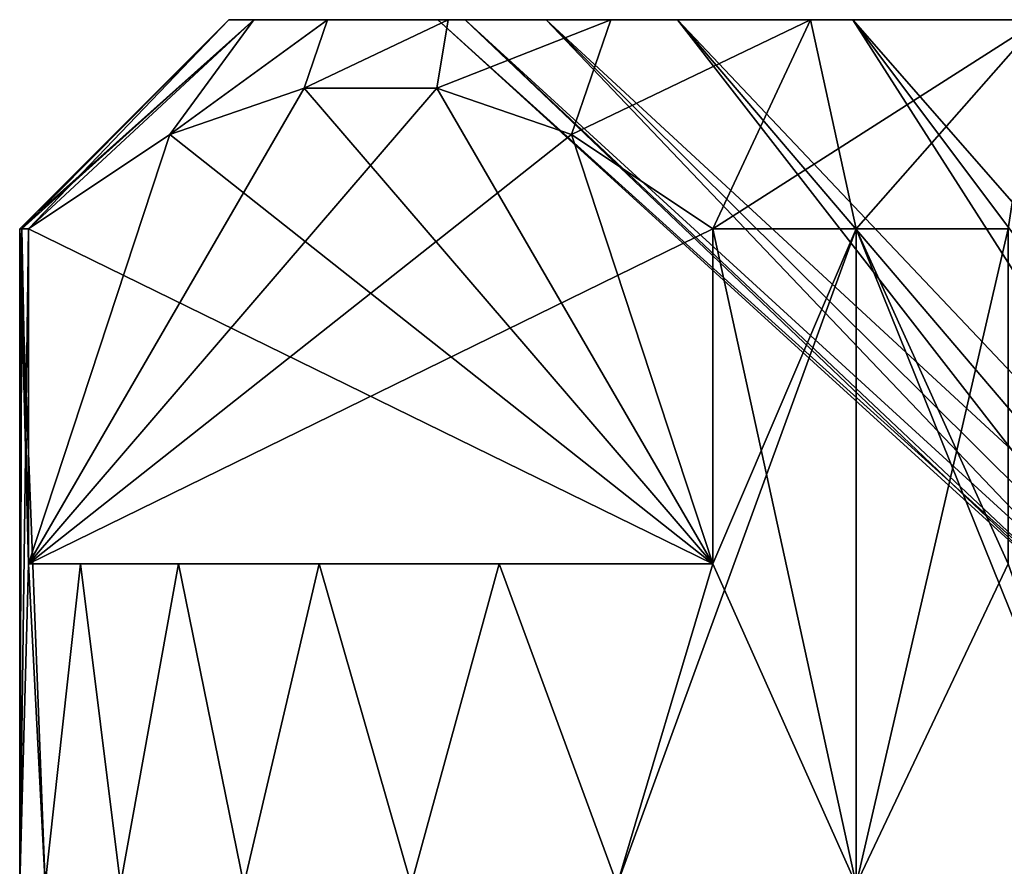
# Model space of a CAD drawing. Extents: x -265 to 265, y 0 to 427.
# Tile 125 of 256: x -262 to -255, y 420 to 426. Entities that reach past the tile are written whole.
import ezdxf

# ---------------------------------------------------------------- set-up
doc = ezdxf.new("R2010")
doc.units = 0
doc.header["$LTSCALE"] = 65.185185
for name, color, linetype in [('107', 7, 'CONTINUOUS'), ('108', 7, 'CONTINUOUS'), ('109', 7, 'CONTINUOUS'), ('116', 7, 'CONTINUOUS'), ('117', 7, 'CONTINUOUS'), ('128', 7, 'CONTINUOUS'), ('133', 7, 'CONTINUOUS'), ('134', 7, 'CONTINUOUS'), ('135', 7, 'CONTINUOUS'), ('136', 7, 'CONTINUOUS')]:
    doc.layers.add(name, color=color, linetype=linetype)

msp = doc.modelspace()

# ---------------------------------------------------------------- linework, layer by layer
at = {"layer": '107', "color": 7, "linetype": 'CONTINUOUS'}
for points in [[(-262, 420), (-261.8176, 420, 2.0838), (-262, 424.7), (-262, 420)], [(-262, 424.7), (-261.8176, 420, 2.0838), (-261.9374, 422.3, 1.2238), (-262, 424.7)], [(-261.9843, 424.7, 0.6127), (-262, 424.7), (-261.9374, 422.3, 1.2238), (-261.9843, 424.7, 0.6127)], [(-261.9374, 424.7, 1.2238), (-261.9843, 424.7, 0.6127), (-261.9374, 422.3, 1.2238), (-261.9374, 424.7, 1.2238)], [(-257.0285, 422.3, 9.7262), (-256.0002, 420, 10.3922), (-257.0285, 424.7, 9.7262), (-257.0285, 422.3, 9.7262)], [(-257.0285, 424.7, 9.7262), (-256.0002, 420, 10.3922), (-256, 424.7, 10.3923), (-257.0285, 424.7, 9.7262)], [(-256.0002, 420, 10.3922), (-254.104, 420, 11.2764), (-256, 424.7, 10.3923), (-256.0002, 420, 10.3922)], [(-256, 424.7, 10.3923), (-254.104, 420, 11.2764), (-254.9089, 422.3, 10.95), (-256, 424.7, 10.3923)], [(-254.9089, 424.7, 10.95), (-256, 424.7, 10.3923), (-254.9089, 422.3, 10.95), (-254.9089, 424.7, 10.95)], [(-261.9374, 422.3, 1.2238), (-261.8176, 420, 2.0838), (-261.5631, 422.3, 3.2082), (-261.9374, 422.3, 1.2238)], [(-261.8176, 420, 2.0838), (-261.2764, 420, 4.104), (-261.5631, 422.3, 3.2082), (-261.8176, 420, 2.0838)], [(-261.5631, 422.3, 3.2082), (-261.2764, 420, 4.104), (-260.8608, 422.3, 5.1031), (-261.5631, 422.3, 3.2082)], [(-261.2764, 420, 4.104), (-260.3922, 420, 6.0002), (-260.8608, 422.3, 5.1031), (-261.2764, 420, 4.104)], [(-260.8608, 422.3, 5.1031), (-260.3922, 420, 6.0002), (-259.8511, 422.3, 6.8524), (-260.8608, 422.3, 5.1031)], [(-260.3922, 420, 6.0002), (-259.1927, 420, 7.7132), (-259.8511, 422.3, 6.8524), (-260.3922, 420, 6.0002)], [(-259.8511, 422.3, 6.8524), (-259.1927, 420, 7.7132), (-258.5612, 422.3, 8.4086), (-259.8511, 422.3, 6.8524)], [(-259.1927, 420, 7.7132), (-257.7132, 420, 9.1927), (-258.5612, 422.3, 8.4086), (-259.1927, 420, 7.7132)], [(-258.5612, 422.3, 8.4086), (-257.7132, 420, 9.1927), (-257.0285, 422.3, 9.7262), (-258.5612, 422.3, 8.4086)], [(-257.7132, 420, 9.1927), (-256.0002, 420, 10.3922), (-257.0285, 422.3, 9.7262), (-257.7132, 420, 9.1927)]]:
    msp.add_3dface(points, dxfattribs=at)
at = {"layer": '108', "color": 7, "linetype": 'CONTINUOUS'}
for points in [[(-259, 426.2), (-258.8032, 426.2, -1.8714), (-260.5, 426.2), (-259, 426.2)], [(-260.3212, 426.2, 1.9289), (-259, 426.2), (-260.5, 426.2), (-260.3212, 426.2, 1.9289)], [(-260.5, 426.2), (-258.8032, 426.2, -1.8714), (-260.3212, 426.2, -1.9289), (-260.5, 426.2)], [(-258.222, 426.2, 3.6604), (-258.8032, 426.2, 1.8714), (-260.3212, 426.2, 1.9289), (-258.222, 426.2, 3.6604)], [(-259.7908, 426.2, 3.7932), (-258.222, 426.2, 3.6604), (-260.3212, 426.2, 1.9289), (-259.7908, 426.2, 3.7932)], [(-258.8032, 426.2, 1.8714), (-259, 426.2), (-260.3212, 426.2, 1.9289), (-258.8032, 426.2, 1.8714)], [(-258.8032, 426.2, -1.8714), (-258.222, 426.2, -3.6604), (-260.3212, 426.2, -1.9289), (-258.8032, 426.2, -1.8714)], [(-260.3212, 426.2, -1.9289), (-258.222, 426.2, -3.6604), (-259.7908, 426.2, -3.7932), (-260.3212, 426.2, -1.9289)], [(-257.2812, 426.2, 5.2901), (-258.222, 426.2, 3.6604), (-259.7908, 426.2, 3.7932), (-257.2812, 426.2, 5.2901)], [(-258.9271, 426.2, 5.5279), (-257.2812, 426.2, 5.2901), (-259.7908, 426.2, 3.7932), (-258.9271, 426.2, 5.5279)], [(-258.222, 426.2, -3.6604), (-257.2812, 426.2, -5.2901), (-259.7908, 426.2, -3.7932), (-258.222, 426.2, -3.6604)], [(-259.7908, 426.2, -3.7932), (-257.2812, 426.2, -5.2901), (-258.9271, 426.2, -5.5279), (-259.7908, 426.2, -3.7932)], [(-256.022, 426.2, 6.6884), (-257.2812, 426.2, 5.2901), (-258.9271, 426.2, 5.5279), (-256.022, 426.2, 6.6884)], [(-257.7599, 426.2, 7.0734), (-256.022, 426.2, 6.6884), (-258.9271, 426.2, 5.5279), (-257.7599, 426.2, 7.0734)], [(-257.2812, 426.2, -5.2901), (-256.022, 426.2, -6.6884), (-258.9271, 426.2, -5.5279), (-257.2812, 426.2, -5.2901)], [(-258.9271, 426.2, -5.5279), (-256.022, 426.2, -6.6884), (-257.7599, 426.2, -7.0734), (-258.9271, 426.2, -5.5279)], [(-254.5002, 426.2, 7.7941), (-256.022, 426.2, 6.6884), (-257.7599, 426.2, 7.0734), (-254.5002, 426.2, 7.7941)], [(-256.3277, 426.2, 8.3791), (-254.5002, 426.2, 7.7941), (-257.7599, 426.2, 7.0734), (-256.3277, 426.2, 8.3791)], [(-256.022, 426.2, -6.6884), (-254.5002, 426.2, -7.7941), (-257.7599, 426.2, -7.0734), (-256.022, 426.2, -6.6884)], [(-257.7599, 426.2, -7.0734), (-254.5002, 426.2, -7.7941), (-256.3277, 426.2, -8.3791), (-257.7599, 426.2, -7.0734)], [(-252.7812, 426.2, 8.5595), (-254.5002, 426.2, 7.7941), (-256.3277, 426.2, 8.3791), (-252.7812, 426.2, 8.5595)], [(-254.6798, 426.2, 9.3994), (-252.7812, 426.2, 8.5595), (-256.3277, 426.2, 8.3791), (-254.6798, 426.2, 9.3994)], [(-254.5002, 426.2, -7.7941), (-252.7812, 426.2, -8.5595), (-256.3277, 426.2, -8.3791), (-254.5002, 426.2, -7.7941)], [(-252.7812, 426.2, -8.5595), (-250.9405, 426.2, -8.9507), (-256.3277, 426.2, -8.3791), (-252.7812, 426.2, -8.5595)], [(-256.3277, 426.2, -8.3791), (-250.9405, 426.2, -8.9507), (-254.6798, 426.2, -9.3994), (-256.3277, 426.2, -8.3791)]]:
    msp.add_3dface(points, dxfattribs=at)
at = {"layer": '109', "color": 7, "linetype": 'CONTINUOUS'}
for points in [[(-259, 426.2), (-258.8032, 426.2, 1.8714), (-254.5, 422.1), (-259, 426.2)], [(-258.8032, 426.2, 1.8714), (-258.222, 426.2, 3.6604), (-254.3176, 422.1, 1.2681), (-258.8032, 426.2, 1.8714)], [(-254.5, 422.1), (-258.8032, 426.2, 1.8714), (-254.4542, 422.1, 0.6407), (-254.5, 422.1)], [(-254.4542, 422.1, 0.6407), (-258.8032, 426.2, 1.8714), (-254.3176, 422.1, 1.2681), (-254.4542, 422.1, 0.6407)], [(-258.222, 426.2, 3.6604), (-257.2812, 426.2, 5.2901), (-254.0932, 422.1, 1.8696), (-258.222, 426.2, 3.6604)], [(-254.3176, 422.1, 1.2681), (-258.222, 426.2, 3.6604), (-254.0932, 422.1, 1.8696), (-254.3176, 422.1, 1.2681)], [(-257.2812, 426.2, 5.2901), (-256.022, 426.2, 6.6884), (-253.4008, 422.1, 2.9469), (-257.2812, 426.2, 5.2901)], [(-254.0932, 422.1, 1.8696), (-257.2812, 426.2, 5.2901), (-253.7855, 422.1, 2.433), (-254.0932, 422.1, 1.8696)], [(-253.7855, 422.1, 2.433), (-257.2812, 426.2, 5.2901), (-253.4008, 422.1, 2.9469), (-253.7855, 422.1, 2.433)], [(-256.022, 426.2, 6.6884), (-254.5002, 426.2, 7.7941), (-252.9469, 422.1, 3.4008), (-256.022, 426.2, 6.6884)], [(-253.4008, 422.1, 2.9469), (-256.022, 426.2, 6.6884), (-252.9469, 422.1, 3.4008), (-253.4008, 422.1, 2.9469)]]:
    msp.add_3dface(points, dxfattribs=at)
at = {"layer": '116', "color": 7, "linetype": 'CONTINUOUS'}
for points in [[(-262, 420), (-262, 424.7), (-261.9843, 424.7, -0.6127), (-262, 420)], [(-261.9374, 422.3, -1.2238), (-262, 420), (-261.9374, 424.7, -1.2238), (-261.9374, 422.3, -1.2238)], [(-261.9374, 424.7, -1.2238), (-262, 420), (-261.9843, 424.7, -0.6127), (-261.9374, 424.7, -1.2238)], [(-256.0002, 420, -10.3922), (-257.7132, 420, -9.1927), (-256, 424.7, -10.3923), (-256.0002, 420, -10.3922)], [(-256, 424.7, -10.3923), (-257.7132, 420, -9.1927), (-257.0285, 422.3, -9.7262), (-256, 424.7, -10.3923)], [(-257.0285, 424.7, -9.7262), (-256, 424.7, -10.3923), (-257.0285, 422.3, -9.7262), (-257.0285, 424.7, -9.7262)], [(-254.9089, 422.3, -10.95), (-256.0002, 420, -10.3922), (-254.9089, 424.7, -10.95), (-254.9089, 422.3, -10.95)], [(-254.9089, 424.7, -10.95), (-256.0002, 420, -10.3922), (-256, 424.7, -10.3923), (-254.9089, 424.7, -10.95)], [(-261.8176, 420, -2.0838), (-262, 420), (-261.9374, 422.3, -1.2238), (-261.8176, 420, -2.0838)], [(-261.5631, 422.3, -3.2082), (-261.8176, 420, -2.0838), (-261.9374, 422.3, -1.2238), (-261.5631, 422.3, -3.2082)], [(-261.2764, 420, -4.104), (-261.8176, 420, -2.0838), (-261.5631, 422.3, -3.2082), (-261.2764, 420, -4.104)], [(-260.8608, 422.3, -5.1031), (-261.2764, 420, -4.104), (-261.5631, 422.3, -3.2082), (-260.8608, 422.3, -5.1031)], [(-260.3922, 420, -6.0002), (-261.2764, 420, -4.104), (-260.8608, 422.3, -5.1031), (-260.3922, 420, -6.0002)], [(-259.8511, 422.3, -6.8524), (-260.3922, 420, -6.0002), (-260.8608, 422.3, -5.1031), (-259.8511, 422.3, -6.8524)], [(-259.1927, 420, -7.7132), (-260.3922, 420, -6.0002), (-259.8511, 422.3, -6.8524), (-259.1927, 420, -7.7132)], [(-258.5612, 422.3, -8.4086), (-259.1927, 420, -7.7132), (-259.8511, 422.3, -6.8524), (-258.5612, 422.3, -8.4086)], [(-257.7132, 420, -9.1927), (-259.1927, 420, -7.7132), (-258.5612, 422.3, -8.4086), (-257.7132, 420, -9.1927)], [(-257.0285, 422.3, -9.7262), (-257.7132, 420, -9.1927), (-258.5612, 422.3, -8.4086), (-257.0285, 422.3, -9.7262)], [(-254.104, 420, -11.2764), (-256.0002, 420, -10.3922), (-254.9089, 422.3, -10.95), (-254.104, 420, -11.2764)]]:
    msp.add_3dface(points, dxfattribs=at)
at = {"layer": '117', "color": 7, "linetype": 'CONTINUOUS'}
for points in [[(-259, 426.2), (-254.5, 422.1), (-254.4542, 422.1, -0.6407), (-259, 426.2)], [(-259, 426.2), (-254.4542, 422.1, -0.6407), (-258.8032, 426.2, -1.8714), (-259, 426.2)], [(-254.4542, 422.1, -0.6407), (-254.3176, 422.1, -1.2681), (-258.8032, 426.2, -1.8714), (-254.4542, 422.1, -0.6407)], [(-258.8032, 426.2, -1.8714), (-254.3176, 422.1, -1.2681), (-258.222, 426.2, -3.6604), (-258.8032, 426.2, -1.8714)], [(-254.0932, 422.1, -1.8696), (-253.7855, 422.1, -2.433), (-258.222, 426.2, -3.6604), (-254.0932, 422.1, -1.8696)], [(-258.222, 426.2, -3.6604), (-253.7855, 422.1, -2.433), (-257.2812, 426.2, -5.2901), (-258.222, 426.2, -3.6604)], [(-254.3176, 422.1, -1.2681), (-254.0932, 422.1, -1.8696), (-258.222, 426.2, -3.6604), (-254.3176, 422.1, -1.2681)], [(-253.7855, 422.1, -2.433), (-253.4008, 422.1, -2.9469), (-257.2812, 426.2, -5.2901), (-253.7855, 422.1, -2.433)], [(-257.2812, 426.2, -5.2901), (-253.4008, 422.1, -2.9469), (-256.022, 426.2, -6.6884), (-257.2812, 426.2, -5.2901)], [(-252.9469, 422.1, -3.4008), (-252.433, 422.1, -3.7855), (-256.022, 426.2, -6.6884), (-252.9469, 422.1, -3.4008)], [(-256.022, 426.2, -6.6884), (-252.433, 422.1, -3.7855), (-254.5002, 426.2, -7.7941), (-256.022, 426.2, -6.6884)], [(-253.4008, 422.1, -2.9469), (-252.9469, 422.1, -3.4008), (-256.022, 426.2, -6.6884), (-253.4008, 422.1, -2.9469)]]:
    msp.add_3dface(points, dxfattribs=at)
at = {"layer": '128', "color": 7, "linetype": 'CONTINUOUS'}
for points in [[(-261.9374, 422.3, 1.2238), (-261.5631, 422.3, 3.2082), (-260.8608, 422.3, 5.1031), (-261.9374, 422.3, 1.2238)], [(-261.9374, 422.3, 1.2238), (-260.8608, 422.3, 5.1031), (-259.8511, 422.3, 6.8524), (-261.9374, 422.3, 1.2238)], [(-261.9374, 422.3, 1.2238), (-259.8511, 422.3, 6.8524), (-258.5612, 422.3, 8.4086), (-261.9374, 422.3, 1.2238)], [(-261.9374, 422.3, 1.2238), (-258.5612, 422.3, 8.4086), (-257.0285, 422.3, 9.7262), (-261.9374, 422.3, 1.2238)], [(-257.0285, 422.3, -9.7262), (-261.5631, 422.3, -3.2082), (-261.9374, 422.3, -1.2238), (-257.0285, 422.3, -9.7262)], [(-257.0285, 422.3, -9.7262), (-260.8608, 422.3, -5.1031), (-261.5631, 422.3, -3.2082), (-257.0285, 422.3, -9.7262)], [(-257.0285, 422.3, -9.7262), (-259.8511, 422.3, -6.8524), (-260.8608, 422.3, -5.1031), (-257.0285, 422.3, -9.7262)], [(-257.0285, 422.3, -9.7262), (-258.5612, 422.3, -8.4086), (-259.8511, 422.3, -6.8524), (-257.0285, 422.3, -9.7262)]]:
    msp.add_3dface(points, dxfattribs=at)
at = {"layer": '133', "color": 7, "linetype": 'CONTINUOUS'}
for points in [[(-260.9237, 425.3773, 2.9795), (-257.0285, 422.3, 9.7262), (-259.9592, 425.7087, 4.6502), (-260.9237, 425.3773, 2.9795)], [(-259.9592, 425.7087, 4.6502), (-257.0285, 422.3, 9.7262), (-259.0072, 425.7087, 6.299), (-259.9592, 425.7087, 4.6502)], [(-259.0072, 425.7087, 6.299), (-257.0285, 422.3, 9.7262), (-258.0424, 425.3774, 7.9701), (-259.0072, 425.7087, 6.299)], [(-261.9374, 424.7, 1.2238), (-257.0285, 422.3, 9.7262), (-260.9237, 425.3773, 2.9795), (-261.9374, 424.7, 1.2238)], [(-257.0285, 422.3, 9.7262), (-257.0285, 424.7, 9.7262), (-258.0424, 425.3774, 7.9701), (-257.0285, 422.3, 9.7262)], [(-261.9374, 424.7, 1.2238), (-261.9374, 422.3, 1.2238), (-257.0285, 422.3, 9.7262), (-261.9374, 424.7, 1.2238)]]:
    msp.add_3dface(points, dxfattribs=at)
at = {"layer": '134', "color": 7, "linetype": 'CONTINUOUS'}
for points in [[(-258.0422, 425.3773, -7.9705), (-261.9374, 422.3, -1.2238), (-259.0068, 425.7087, -6.2998), (-258.0422, 425.3773, -7.9705)], [(-259.0068, 425.7087, -6.2998), (-261.9374, 422.3, -1.2238), (-259.9587, 425.7087, -4.651), (-259.0068, 425.7087, -6.2998)], [(-259.9587, 425.7087, -4.651), (-261.9374, 422.3, -1.2238), (-260.9235, 425.3774, -2.9799), (-259.9587, 425.7087, -4.651)], [(-261.9374, 422.3, -1.2238), (-261.9374, 424.7, -1.2238), (-260.9235, 425.3774, -2.9799), (-261.9374, 422.3, -1.2238)], [(-257.0285, 424.7, -9.7262), (-261.9374, 422.3, -1.2238), (-258.0422, 425.3773, -7.9705), (-257.0285, 424.7, -9.7262)], [(-257.0285, 424.7, -9.7262), (-257.0285, 422.3, -9.7262), (-261.9374, 422.3, -1.2238), (-257.0285, 424.7, -9.7262)]]:
    msp.add_3dface(points, dxfattribs=at)
at = {"layer": '135', "color": 7, "linetype": 'CONTINUOUS'}
for points in [[(-262, 424.7), (-261.9843, 424.7, 0.6127), (-260.5, 426.2), (-262, 424.7)], [(-261.9843, 424.7, 0.6127), (-261.9374, 424.7, 1.2238), (-260.5, 426.2), (-261.9843, 424.7, 0.6127)], [(-261.9374, 424.7, 1.2238), (-260.3212, 426.2, 1.9289), (-260.5, 426.2), (-261.9374, 424.7, 1.2238)], [(-260.3212, 426.2, 1.9289), (-261.9374, 424.7, 1.2238), (-260.9237, 425.3773, 2.9795), (-260.3212, 426.2, 1.9289)], [(-259.7908, 426.2, 3.7932), (-260.3212, 426.2, 1.9289), (-260.9237, 425.3773, 2.9795), (-259.7908, 426.2, 3.7932)], [(-259.7908, 426.2, 3.7932), (-260.9237, 425.3773, 2.9795), (-259.9592, 425.7087, 4.6502), (-259.7908, 426.2, 3.7932)], [(-258.9271, 426.2, 5.5279), (-259.7908, 426.2, 3.7932), (-259.9592, 425.7087, 4.6502), (-258.9271, 426.2, 5.5279)], [(-258.9271, 426.2, 5.5279), (-259.9592, 425.7087, 4.6502), (-259.0072, 425.7087, 6.299), (-258.9271, 426.2, 5.5279)], [(-257.7599, 426.2, 7.0734), (-258.9271, 426.2, 5.5279), (-259.0072, 425.7087, 6.299), (-257.7599, 426.2, 7.0734)], [(-257.7599, 426.2, 7.0734), (-259.0072, 425.7087, 6.299), (-258.0424, 425.3774, 7.9701), (-257.7599, 426.2, 7.0734)], [(-257.0285, 424.7, 9.7262), (-256.3277, 426.2, 8.3791), (-258.0424, 425.3774, 7.9701), (-257.0285, 424.7, 9.7262)], [(-256.3277, 426.2, 8.3791), (-257.7599, 426.2, 7.0734), (-258.0424, 425.3774, 7.9701), (-256.3277, 426.2, 8.3791)], [(-257.0285, 424.7, 9.7262), (-256, 424.7, 10.3923), (-256.3277, 426.2, 8.3791), (-257.0285, 424.7, 9.7262)], [(-256, 424.7, 10.3923), (-254.6798, 426.2, 9.3994), (-256.3277, 426.2, 8.3791), (-256, 424.7, 10.3923)], [(-256, 424.7, 10.3923), (-254.9089, 424.7, 10.95), (-254.6798, 426.2, 9.3994), (-256, 424.7, 10.3923)]]:
    msp.add_3dface(points, dxfattribs=at)
at = {"layer": '136', "color": 7, "linetype": 'CONTINUOUS'}
for points in [[(-261.9843, 424.7, -0.6127), (-262, 424.7), (-260.3212, 426.2, -1.9289), (-261.9843, 424.7, -0.6127)], [(-262, 424.7), (-260.5, 426.2), (-260.3212, 426.2, -1.9289), (-262, 424.7)], [(-261.9374, 424.7, -1.2238), (-261.9843, 424.7, -0.6127), (-260.3212, 426.2, -1.9289), (-261.9374, 424.7, -1.2238)], [(-261.9374, 424.7, -1.2238), (-260.3212, 426.2, -1.9289), (-260.9235, 425.3774, -2.9799), (-261.9374, 424.7, -1.2238)], [(-260.3212, 426.2, -1.9289), (-259.7908, 426.2, -3.7932), (-260.9235, 425.3774, -2.9799), (-260.3212, 426.2, -1.9289)], [(-259.7908, 426.2, -3.7932), (-259.9587, 425.7087, -4.651), (-260.9235, 425.3774, -2.9799), (-259.7908, 426.2, -3.7932)], [(-259.7908, 426.2, -3.7932), (-258.9271, 426.2, -5.5279), (-259.9587, 425.7087, -4.651), (-259.7908, 426.2, -3.7932)], [(-258.9271, 426.2, -5.5279), (-259.0068, 425.7087, -6.2998), (-259.9587, 425.7087, -4.651), (-258.9271, 426.2, -5.5279)], [(-258.9271, 426.2, -5.5279), (-257.7599, 426.2, -7.0734), (-259.0068, 425.7087, -6.2998), (-258.9271, 426.2, -5.5279)], [(-257.7599, 426.2, -7.0734), (-258.0422, 425.3773, -7.9705), (-259.0068, 425.7087, -6.2998), (-257.7599, 426.2, -7.0734)], [(-256.3277, 426.2, -8.3791), (-257.0285, 424.7, -9.7262), (-258.0422, 425.3773, -7.9705), (-256.3277, 426.2, -8.3791)], [(-257.7599, 426.2, -7.0734), (-256.3277, 426.2, -8.3791), (-258.0422, 425.3773, -7.9705), (-257.7599, 426.2, -7.0734)], [(-256, 424.7, -10.3923), (-257.0285, 424.7, -9.7262), (-254.6798, 426.2, -9.3994), (-256, 424.7, -10.3923)], [(-257.0285, 424.7, -9.7262), (-256.3277, 426.2, -8.3791), (-254.6798, 426.2, -9.3994), (-257.0285, 424.7, -9.7262)], [(-254.9089, 424.7, -10.95), (-256, 424.7, -10.3923), (-254.6798, 426.2, -9.3994), (-254.9089, 424.7, -10.95)]]:
    msp.add_3dface(points, dxfattribs=at)

doc.saveas('drawing.dxf')
